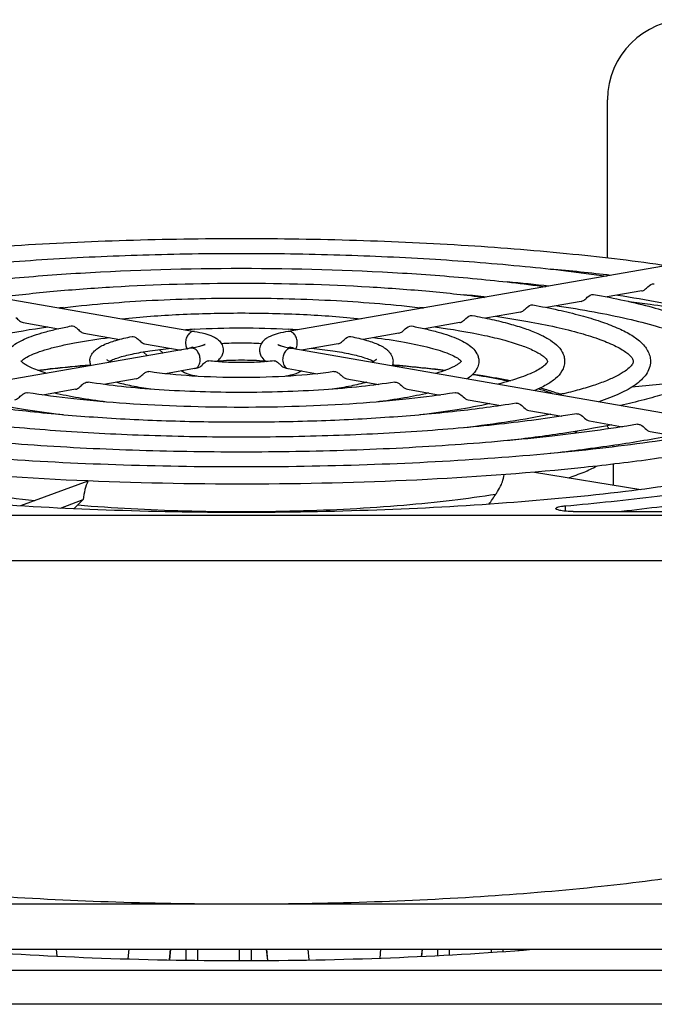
# Model space of a CAD drawing. Extents: x -1724 to 1181, y 2 to 1734.
# Tile 37 of 83: x -766 to -710, y 1024 to 1111. Entities that reach past the tile are written whole.
import ezdxf

# ---------------------------------------------------------------- set-up
doc = ezdxf.new("R2010")
doc.units = 0
doc.header["$LTSCALE"] = 65.395
doc.layers.get('0').update_dxf_attribs({"linetype": 'CONTINUOUS'})
doc.layers.add('3_ALL_AXES', color=7, linetype='CONTINUOUS')

msp = doc.modelspace()

# ---------------------------------------------------------------- linework, layer by layer
at = {"color": 6, "linetype": 'CONTINUOUS'}
for p, q in [((-714.495, 1089.702), (-714.495, 1103.509)), ((-714.495, 1088.109), (-714.495, 1088.191)), ((-752.689, 1029.267), (-752.787, 1028.342)), ((-744.198, 1028.29), (-744.301, 1029.267)), ((-730.689, 1029.267), (-730.754, 1028.649)), ((-722.29, 1029.168), (-722.301, 1029.267))]:
    msp.add_line(p, q, dxfattribs=at)
at = {"color": 7, "linetype": 'CONTINUOUS'}
for p, q in [((-788.06, 1089.77), (-750.584, 1083.262)), ((-704.93, 1089.77), (-742.406, 1083.262)), ((-711.509, 1086.8), (-714.522, 1086.277)), ((-716.812, 1085.879), (-719.839, 1085.354)), ((-722.115, 1084.958), (-725.156, 1084.43)), ((-765.571, 1084.037), (-762.495, 1083.503)), ((-727.419, 1084.037), (-730.495, 1083.503)), ((-760.267, 1083.116), (-757.129, 1082.571)), ((-732.722, 1083.116), (-735.865, 1082.571)), ((-750.892, 1081.788), (-788.368, 1075.281)), ((-754.964, 1082.195), (-751.755, 1081.638)), ((-753.674, 1081.674), (-753.334, 1081.364)), ((-742.098, 1081.788), (-704.622, 1075.281)), ((-738.026, 1082.195), (-741.234, 1081.638)), ((-755.074, 1081.471), (-754.697, 1081.128)), ((-750.584, 1080.015), (-753.139, 1079.571)), ((-750.394, 1080.049), (-750.584, 1080.015)), ((-742.596, 1080.049), (-742.406, 1080.015)), ((-742.406, 1080.015), (-739.851, 1079.571)), ((-755.701, 1079.126), (-758.518, 1078.637)), ((-737.289, 1079.126), (-734.472, 1078.637)), ((-761.005, 1078.205), (-763.863, 1077.709)), ((-731.985, 1078.205), (-729.126, 1077.709)), ((-706.596, 1078.947), (-712.386, 1078.395)), ((-718.261, 1077.834), (-718.668, 1077.795)), ((-726.681, 1077.284), (-723.807, 1076.785)), ((-721.378, 1076.363), (-718.498, 1075.863)), ((-716.075, 1075.442), (-713.187, 1074.941)), ((-710.771, 1074.522), (-707.866, 1074.017)), ((-720.892, 1070.964), (-711.599, 1069.448)), ((-759.907, 1070.189), (-765.803, 1068.013)), ((-762.319, 1067.822), (-760.311, 1068.563)), ((-691.495, 1067.182), (-801.495, 1067.182)), ((-717.512, 1067.529), (-699.495, 1067.529)), ((-801.495, 1063.243), (-691.495, 1063.243)), ((-691.495, 1033.206), (-801.495, 1033.206)), ((-801.495, 1029.267), (-691.495, 1029.267))]:
    msp.add_line(p, q, dxfattribs=at)
at = {"color": 9, "linetype": 'CONTINUOUS'}
for p, q in [((-718.197, 1068.021), (-718.197, 1067.558)), ((-752.776, 1028.341), (-752.678, 1029.267)), ((-751.335, 1028.316), (-751.335, 1029.267)), ((-750.34, 1029.267), (-750.34, 1028.305)), ((-746.65, 1028.282), (-746.65, 1029.267)), ((-745.655, 1029.267), (-745.655, 1028.285)), ((-744.312, 1029.267), (-744.209, 1028.29)), ((-730.743, 1028.65), (-730.678, 1029.267)), ((-729.335, 1028.717), (-729.335, 1029.267)), ((-728.34, 1029.267), (-728.34, 1028.773)), ((-724.65, 1028.997), (-724.65, 1029.267)), ((-723.655, 1029.267), (-723.655, 1029.069)), ((-722.312, 1029.267), (-722.301, 1029.167)), ((-671.495, 1027.414), (-870.495, 1027.414)), ((-671.495, 1024.459), (-870.495, 1024.459))]:
    msp.add_line(p, q, dxfattribs=at)
at = {"color": 2, "linetype": 'CONTINUOUS'}
for p, q in [((-762.692, 1029.267), (-762.628, 1028.668)), ((-756.388, 1028.425), (-756.298, 1029.267)), ((-740.692, 1029.267), (-740.592, 1028.335)), ((-734.38, 1028.497), (-734.298, 1029.267))]:
    msp.add_line(p, q, dxfattribs=at)
at = {"color": 6, "linetype": 'CONTINUOUS'}
msp.add_arc((-707.495, 1103.509), 7, 0, 180, dxfattribs=at)
at = {"color": 9, "linetype": 'CONTINUOUS'}
msp.add_arc((-742.332, 1080.445), 0.436, 254.42117, 260.16886, dxfattribs=at)
at = {"color": 7, "linetype": 'CONTINUOUS'}
for centre, radius, start, end in [((-725.431, 1058.889), 20.083, 70.02314, 70.88004), ((-717.869, 1072.992), 3.908, 26.93777, 31.40431), ((-717.46, 1073.169), 3.466, 0.11539, 2.17332), ((-797.544, 1118.377), 88.347, 325.36135, 326.06307), ((-744.264, 1051.348), 23.535, 132.98946, 134.61438)]:
    msp.add_arc(centre, radius, start, end, dxfattribs=at)
for points, knots in [([(-711.509, 1086.8), (-711.41, 1086.817), (-711.205, 1086.931), (-710.92, 1087.222), (-710.608, 1087.461), (-710.408, 1087.425)], [0, 0, 0, 0, 0.234383, 0.523307, 1, 1, 1, 1]), ([(-716.812, 1085.879), (-716.714, 1085.896), (-716.509, 1086.01), (-716.224, 1086.301), (-715.911, 1086.54), (-715.712, 1086.504)], [0, 0, 0, 0, 0.234278, 0.523277, 1, 1, 1, 1]), ([(-722.115, 1084.958), (-722.017, 1084.975), (-721.812, 1085.089), (-721.528, 1085.38), (-721.215, 1085.619), (-721.016, 1085.583)], [0, 0, 0, 0, 0.234121, 0.523219, 1, 1, 1, 1]), ([(-712.64, 1085.887), (-712.015, 1085.81), (-709.629, 1085.504), (-707.249, 1085.148), (-705.498, 1084.849)], [0, 0, 0, 0, 0.261699, 1, 1, 1, 1]), ([(-766.216, 1084.492), (-766.102, 1084.4), (-765.923, 1084.208), (-765.688, 1084.058), (-765.571, 1084.037)], [0, 0, 0, 0, 0.552039, 1, 1, 1, 1]), ([(-727.419, 1084.037), (-727.321, 1084.054), (-727.116, 1084.168), (-726.833, 1084.46), (-726.52, 1084.698), (-726.32, 1084.662)], [0, 0, 0, 0, 0.23387, 0.523116, 1, 1, 1, 1]), ([(-761.364, 1083.74), (-761.292, 1083.753), (-761.118, 1083.724), (-760.981, 1083.628), (-760.909, 1083.57)], [0, 0, 0, 0, 0.444071, 1, 1, 1, 1]), ([(-760.909, 1083.57), (-760.795, 1083.478), (-760.618, 1083.286), (-760.384, 1083.137), (-760.267, 1083.116)], [0, 0, 0, 0, 0.552856, 1, 1, 1, 1]), ([(-732.722, 1083.116), (-732.625, 1083.133), (-732.42, 1083.248), (-732.139, 1083.54), (-731.825, 1083.777), (-731.626, 1083.74)], [0, 0, 0, 0, 0.233426, 0.522943, 1, 1, 1, 1]), ([(-756.056, 1082.817), (-755.984, 1082.831), (-755.809, 1082.803), (-755.67, 1082.706), (-755.598, 1082.648)], [0, 0, 0, 0, 0.443566, 1, 1, 1, 1]), ([(-755.598, 1082.648), (-755.485, 1082.556), (-755.311, 1082.365), (-755.078, 1082.215), (-754.964, 1082.195)], [0, 0, 0, 0, 0.554735, 1, 1, 1, 1]), ([(-750.584, 1083.262), (-750.288, 1083.211), (-749.752, 1083.1), (-749.118, 1082.897), (-748.689, 1082.672), (-748.392, 1082.439), (-748.147, 1082.094), (-748.081, 1081.795), (-748.08, 1081.639)], [0, 0, 0, 0, 0.278035, 0.508185, 0.614176, 0.726167, 0.855261, 1, 1, 1, 1]), ([(-742.406, 1083.262), (-742.701, 1083.211), (-743.238, 1083.1), (-743.872, 1082.897), (-744.301, 1082.672), (-744.597, 1082.439), (-744.843, 1082.094), (-744.909, 1081.795), (-744.91, 1081.639)], [0, 0, 0, 0, 0.278035, 0.508185, 0.614176, 0.726167, 0.855261, 1, 1, 1, 1]), ([(-738.026, 1082.195), (-737.929, 1082.212), (-737.726, 1082.327), (-737.448, 1082.62), (-737.131, 1082.856), (-736.933, 1082.817)], [0, 0, 0, 0, 0.23243, 0.522626, 1, 1, 1, 1]), ([(-749.683, 1082.117), (-749.68, 1082.12), (-749.669, 1082.128), (-749.685, 1082.117), (-749.701, 1082.109), (-749.736, 1082.091), (-749.78, 1082.071), (-749.837, 1082.048), (-749.905, 1082.024), (-750.014, 1081.987), (-750.172, 1081.941), (-750.385, 1081.888), (-750.629, 1081.836), (-750.801, 1081.804), (-750.892, 1081.788)], [0, 0, 0, 0, 0.009644, 0.014439, 0.03211, 0.061218, 0.100368, 0.148479, 0.204836, 0.268754, 0.417012, 0.589967, 0.784951, 1, 1, 1, 1]), ([(-750.784, 1081.876), (-750.769, 1081.88), (-750.702, 1081.89), (-750.634, 1081.87), (-750.589, 1081.847)], [0, 0, 0, 0, 0.233263, 1, 1, 1, 1]), ([(-743.307, 1082.117), (-743.31, 1082.12), (-743.321, 1082.128), (-743.305, 1082.117), (-743.289, 1082.109), (-743.254, 1082.091), (-743.21, 1082.071), (-743.153, 1082.048), (-743.085, 1082.024), (-742.976, 1081.987), (-742.818, 1081.941), (-742.604, 1081.888), (-742.361, 1081.836), (-742.189, 1081.804), (-742.098, 1081.788)], [0, 0, 0, 0, 0.009644, 0.014439, 0.03211, 0.061218, 0.100368, 0.148479, 0.204836, 0.268754, 0.417012, 0.589967, 0.784951, 1, 1, 1, 1]), ([(-742.402, 1081.846), (-742.385, 1081.855), (-742.324, 1081.881), (-742.253, 1081.888), (-742.206, 1081.876)], [0, 0, 0, 0, 0.275469, 1, 1, 1, 1]), ([(-748.08, 1081.639), (-748.08, 1081.523), (-748.117, 1081.298), (-748.302, 1080.93), (-748.524, 1080.727), (-748.677, 1080.625)], [0, 0, 0, 0, 0.283753, 0.549025, 1, 1, 1, 1]), ([(-744.91, 1081.639), (-744.91, 1081.523), (-744.873, 1081.298), (-744.688, 1080.93), (-744.465, 1080.726), (-744.312, 1080.625)], [0, 0, 0, 0, 0.283772, 0.549047, 1, 1, 1, 1]), ([(-764.323, 1079.879), (-763.953, 1079.925), (-762.416, 1080.108), (-760.876, 1080.257), (-759.705, 1080.355)], [0, 0, 0, 0, 0.240894, 1, 1, 1, 1]), ([(-750.394, 1080.049), (-750.292, 1080.069), (-750.085, 1080.18), (-749.879, 1080.377), (-749.704, 1080.536), (-749.554, 1080.65), (-749.422, 1080.706), (-749.345, 1080.696)], [0, 0, 0, 0, 0.248311, 0.54334, 0.687022, 0.813547, 1, 1, 1, 1]), ([(-743.644, 1080.696), (-743.567, 1080.706), (-743.377, 1080.624), (-743.15, 1080.413), (-742.904, 1080.18), (-742.698, 1080.068), (-742.596, 1080.049)], [0, 0, 0, 0, 0.186772, 0.456968, 0.751854, 1, 1, 1, 1]), ([(-733.29, 1080.356), (-732.89, 1080.322), (-731.347, 1080.186), (-729.806, 1080.021), (-728.667, 1079.879)], [0, 0, 0, 0, 0.258719, 1, 1, 1, 1]), ([(-755.701, 1079.126), (-755.58, 1079.147), (-755.338, 1079.297), (-755.151, 1079.489), (-755.036, 1079.581)], [0, 0, 0, 0, 0.454342, 1, 1, 1, 1]), ([(-755.036, 1079.581), (-754.998, 1079.611), (-754.869, 1079.707), (-754.699, 1079.774), (-754.585, 1079.757)], [0, 0, 0, 0, 0.29305, 1, 1, 1, 1]), ([(-738.405, 1079.757), (-738.315, 1079.771), (-738.161, 1079.727), (-737.987, 1079.612), (-737.802, 1079.455), (-737.597, 1079.255), (-737.389, 1079.144), (-737.289, 1079.126)], [0, 0, 0, 0, 0.210242, 0.339241, 0.481096, 0.765431, 1, 1, 1, 1]), ([(-726.243, 1079.543), (-725.957, 1079.499), (-724.866, 1079.325), (-723.78, 1079.126), (-722.982, 1078.961)], [0, 0, 0, 0, 0.262167, 1, 1, 1, 1]), ([(-761.005, 1078.205), (-760.885, 1078.226), (-760.645, 1078.375), (-760.461, 1078.567), (-760.346, 1078.659)], [0, 0, 0, 0, 0.452878, 1, 1, 1, 1]), ([(-760.346, 1078.659), (-760.308, 1078.689), (-760.179, 1078.786), (-760.008, 1078.853), (-759.894, 1078.834)], [0, 0, 0, 0, 0.293596, 1, 1, 1, 1]), ([(-733.096, 1078.834), (-733.006, 1078.849), (-732.563, 1078.725), (-732.32, 1078.263), (-731.985, 1078.205)], [0, 0, 0, 0, 0.211444, 1, 1, 1, 1]), ([(-720.359, 1078.331), (-720.227, 1078.295), (-719.721, 1078.15), (-719.22, 1077.991), (-718.852, 1077.864)], [0, 0, 0, 0, 0.260225, 1, 1, 1, 1]), ([(-766.308, 1077.284), (-766.189, 1077.305), (-765.95, 1077.454), (-765.767, 1077.646), (-765.652, 1077.738)], [0, 0, 0, 0, 0.452187, 1, 1, 1, 1]), ([(-765.652, 1077.738), (-765.615, 1077.768), (-765.485, 1077.865), (-765.314, 1077.931), (-765.199, 1077.913)], [0, 0, 0, 0, 0.293853, 1, 1, 1, 1]), ([(-727.791, 1077.913), (-727.701, 1077.927), (-727.258, 1077.805), (-727.016, 1077.342), (-726.681, 1077.284)], [0, 0, 0, 0, 0.211448, 1, 1, 1, 1]), ([(-722.486, 1076.991), (-722.396, 1077.006), (-721.953, 1076.885), (-721.712, 1076.421), (-721.378, 1076.363)], [0, 0, 0, 0, 0.211456, 1, 1, 1, 1]), ([(-717.182, 1076.07), (-717.092, 1076.085), (-716.649, 1075.964), (-716.409, 1075.5), (-716.075, 1075.442)], [0, 0, 0, 0, 0.211459, 1, 1, 1, 1]), ([(-711.878, 1075.149), (-711.788, 1075.164), (-711.345, 1075.044), (-711.105, 1074.58), (-710.771, 1074.522)], [0, 0, 0, 0, 0.211458, 1, 1, 1, 1]), ([(-746.495, 1067.441), (-750.439, 1067.441), (-758.17, 1067.575), (-769.364, 1068.175), (-779.618, 1069.144), (-786.066, 1070.079), (-789.048, 1070.628)], [0, 0, 0, 0, 0.276952, 0.542819, 0.787022, 1, 1, 1, 1]), ([(-703.941, 1070.628), (-706.924, 1070.079), (-713.372, 1069.144), (-723.626, 1068.175), (-734.82, 1067.575), (-742.551, 1067.441), (-746.495, 1067.441)], [0, 0, 0, 0, 0.212978, 0.457181, 0.723048, 1, 1, 1, 1]), ([(-723.776, 1069.899), (-723.745, 1069.97), (-723.633, 1070.245), (-723.551, 1070.534), (-723.519, 1070.751)], [0, 0, 0, 0, 0.261478, 1, 1, 1, 1]), ([(-759.907, 1070.189), (-760.02, 1069.951), (-760.197, 1069.414), (-760.286, 1068.858), (-760.311, 1068.563)], [0, 0, 0, 0, 0.471489, 1, 1, 1, 1]), ([(-724.247, 1069.055), (-724.201, 1069.124), (-724.026, 1069.395), (-723.873, 1069.68), (-723.776, 1069.899)], [0, 0, 0, 0, 0.257686, 1, 1, 1, 1]), ([(-718.197, 1068.021), (-715.511, 1068.261), (-710.415, 1068.795), (-705.343, 1069.527), (-702.952, 1069.936)], [0, 0, 0, 0, 0.526349, 1, 1, 1, 1]), ([(-699.983, 1069.497), (-702.053, 1069.089), (-706.469, 1068.348), (-710.911, 1067.786), (-713.263, 1067.527)], [0, 0, 0, 0, 0.471319, 1, 1, 1, 1]), ([(-719.012, 1067.79), (-719.012, 1067.82), (-718.959, 1067.863), (-718.881, 1067.897), (-718.739, 1067.944), (-718.509, 1067.988), (-718.309, 1068.011), (-718.197, 1068.021)], [0, 0, 0, 0, 0.103476, 0.191702, 0.306593, 0.611374, 1, 1, 1, 1]), ([(-717.512, 1067.529), (-717.704, 1067.529), (-718.059, 1067.541), (-718.522, 1067.589), (-718.827, 1067.656), (-718.975, 1067.723), (-719.012, 1067.77), (-719.012, 1067.79)], [0, 0, 0, 0, 0.368913, 0.683539, 0.899314, 0.96248, 1, 1, 1, 1]), ([(-746.495, 1033.206), (-750.152, 1033.206), (-757.346, 1033.319), (-767.833, 1033.826), (-777.602, 1034.649), (-783.821, 1035.439), (-786.747, 1035.898)], [0, 0, 0, 0, 0.27169, 0.534506, 0.779904, 1, 1, 1, 1]), ([(-706.243, 1035.898), (-709.169, 1035.439), (-715.387, 1034.649), (-725.157, 1033.826), (-735.644, 1033.319), (-742.838, 1033.206), (-746.495, 1033.206)], [0, 0, 0, 0, 0.220096, 0.465494, 0.72831, 1, 1, 1, 1])]:
    msp.add_open_spline(points, degree=3, knots=knots, dxfattribs=at)
at = {"color": 9, "linetype": 'CONTINUOUS'}
for points, knots in [([(-750.584, 1083.262), (-750.679, 1083.278), (-750.899, 1083.238), (-751.158, 1083.005), (-751.331, 1082.665), (-751.374, 1082.4), (-751.374, 1082.265)], [0, 0, 0, 0, 0.204376, 0.441676, 0.714084, 1, 1, 1, 1]), ([(-741.616, 1082.265), (-741.616, 1082.4), (-741.659, 1082.665), (-741.832, 1083.005), (-742.091, 1083.238), (-742.311, 1083.278), (-742.406, 1083.262)], [0, 0, 0, 0, 0.285916, 0.558324, 0.795624, 1, 1, 1, 1]), ([(-751.374, 1082.265), (-751.374, 1082.216), (-751.363, 1082.034), (-751.308, 1081.852), (-751.237, 1081.739)], [0, 0, 0, 0, 0.266951, 1, 1, 1, 1]), ([(-750.101, 1080.791), (-750.101, 1080.926), (-750.144, 1081.191), (-750.317, 1081.532), (-750.576, 1081.765), (-750.796, 1081.805), (-750.892, 1081.788)], [0, 0, 0, 0, 0.285916, 0.558324, 0.795624, 1, 1, 1, 1]), ([(-742.098, 1081.788), (-742.193, 1081.805), (-742.414, 1081.765), (-742.673, 1081.532), (-742.846, 1081.191), (-742.889, 1080.926), (-742.889, 1080.791)], [0, 0, 0, 0, 0.204376, 0.441676, 0.714084, 1, 1, 1, 1]), ([(-741.752, 1081.74), (-741.73, 1081.776), (-741.647, 1081.939), (-741.616, 1082.125), (-741.616, 1082.265)], [0, 0, 0, 0, 0.232931, 1, 1, 1, 1]), ([(-750.584, 1080.015), (-750.515, 1080.027), (-750.375, 1080.089), (-750.219, 1080.27), (-750.122, 1080.514), (-750.101, 1080.696), (-750.101, 1080.791)], [0, 0, 0, 0, 0.213071, 0.447159, 0.710954, 1, 1, 1, 1]), ([(-742.889, 1080.791), (-742.889, 1080.701), (-742.87, 1080.527), (-742.782, 1080.293), (-742.641, 1080.114), (-742.514, 1080.043), (-742.449, 1080.025)], [0, 0, 0, 0, 0.286932, 0.550649, 0.786317, 1, 1, 1, 1]), ([(-759.688, 1080.31), (-760.08, 1080.276), (-761.588, 1080.141), (-763.094, 1079.977), (-764.207, 1079.836)], [0, 0, 0, 0, 0.259355, 1, 1, 1, 1]), ([(-728.783, 1079.836), (-729.143, 1079.881), (-730.646, 1080.063), (-732.153, 1080.212), (-733.299, 1080.309)], [0, 0, 0, 0, 0.240203, 1, 1, 1, 1]), ([(-723.167, 1078.907), (-723.412, 1078.959), (-724.454, 1079.174), (-725.503, 1079.357), (-726.306, 1079.484)], [0, 0, 0, 0, 0.235623, 1, 1, 1, 1]), ([(-719.312, 1077.835), (-719.408, 1077.871), (-719.817, 1078.018), (-720.231, 1078.151), (-720.55, 1078.246)], [0, 0, 0, 0, 0.236009, 1, 1, 1, 1]), ([(-717.42, 1074.347), (-717.395, 1074.364), (-717.299, 1074.431), (-717.206, 1074.502), (-717.139, 1074.557)], [0, 0, 0, 0, 0.260473, 1, 1, 1, 1]), ([(-777.532, 1071.495), (-777.231, 1071.326), (-776.547, 1071.003), (-775.395, 1070.573), (-774.036, 1070.16), (-771.848, 1069.609), (-768.668, 1069.007), (-765.993, 1068.644), (-764.551, 1068.477)], [0, 0, 0, 0, 0.077327, 0.169144, 0.275315, 0.395408, 0.674619, 1, 1, 1, 1]), ([(-717.921, 1070.48), (-717.457, 1070.629), (-716.618, 1070.926), (-715.808, 1071.299), (-715.458, 1071.495)], [0, 0, 0, 0, 0.547992, 1, 1, 1, 1]), ([(-760.793, 1068.101), (-757.686, 1067.837), (-751.309, 1067.505), (-741.803, 1067.502), (-734.002, 1067.901), (-728.2, 1068.479), (-725.517, 1068.848), (-724.247, 1069.055)], [0, 0, 0, 0, 0.255346, 0.522595, 0.778245, 0.894645, 1, 1, 1, 1])]:
    msp.add_open_spline(points, degree=3, knots=knots, dxfattribs=at)
at = {"color": 7, "linetype": 'CONTINUOUS'}
msp.add_open_spline([(-761.133, 1067.764), (-761.02, 1067.876), (-760.906, 1067.989), (-760.793, 1068.101)], degree=3, dxfattribs=at)
at = {"layer": '3_ALL_AXES', "color": 7, "linetype": 'CONTINUOUS'}
msp.add_line((-713.995, 1071.665), (-713.995, 1069.839), dxfattribs=at)
for centre, radius, start, end in [((-739.124, 876.448), 213.173, 83.28675, 84.72117), ((-740.546, 898.381), 189.995, 83.67565, 84.77424), ((-741.98, 920.017), 167.114, 84.19198, 84.87317), ((-749.617, 941.767), 144.116, 94.96046, 95.08969), ((-743.373, 941.762), 144.121, 84.91023, 85.04005), ((-747.063, 1024.035), 59.526, 93.40491, 94.16965), ((-745.973, 1023.336), 60.225, 85.83321, 86.59069), ((-749.317, 1076), 6.057, 104.01732, 105.39594), ((-743.704, 1075.879), 6.182, 74.77706, 75.97498), ((-743.444, 1076.831), 5.195, 73.13686, 74.78732), ((-758.605, 1080.653), 1.14, 179.98901, 200.11795)]:
    msp.add_arc(centre, radius, start, end, dxfattribs=at)
for points, knots in [([(-783.737, 1089.019), (-780.99, 1089.423), (-775.192, 1090.117), (-766.126, 1090.843), (-756.462, 1091.289), (-746.495, 1091.439), (-736.528, 1091.289), (-726.864, 1090.843), (-717.798, 1090.117), (-712, 1089.423), (-709.253, 1089.019)], [0, 0, 0, 0, 0.111516, 0.234447, 0.365226, 0.5, 0.634774, 0.765553, 0.888484, 1, 1, 1, 1]), ([(-778.412, 1088.095), (-776.046, 1088.433), (-771.064, 1089.017), (-763.286, 1089.628), (-755.016, 1090.002), (-746.495, 1090.128), (-737.974, 1090.002), (-729.704, 1089.628), (-721.926, 1089.017), (-716.944, 1088.433), (-714.578, 1088.095)], [0, 0, 0, 0, 0.112021, 0.235033, 0.365596, 0.5, 0.634404, 0.764967, 0.887979, 1, 1, 1, 1]), ([(-773.08, 1087.169), (-771.097, 1087.443), (-766.932, 1087.917), (-758.073, 1088.593), (-746.495, 1088.914), (-734.917, 1088.593), (-726.058, 1087.917), (-721.893, 1087.443), (-719.91, 1087.169)], [0, 0, 0, 0, 0.112691, 0.235817, 0.5, 0.764183, 0.887309, 1, 1, 1, 1]), ([(-767.736, 1086.241), (-766.137, 1086.451), (-762.794, 1086.815), (-755.716, 1087.334), (-746.495, 1087.581), (-737.274, 1087.334), (-730.196, 1086.815), (-726.853, 1086.451), (-725.254, 1086.241)], [0, 0, 0, 0, 0.113604, 0.236876, 0.5, 0.763124, 0.886396, 1, 1, 1, 1]), ([(-762.368, 1085.309), (-759.859, 1085.614), (-754.57, 1086.043), (-746.495, 1086.25), (-738.42, 1086.043), (-733.131, 1085.614), (-730.622, 1085.309)], [0, 0, 0, 0, 0.238406, 0.5, 0.761594, 1, 1, 1, 1]), ([(-715.712, 1086.504), (-714.804, 1086.34), (-713.088, 1086.002), (-710.68, 1085.424), (-708.589, 1084.807), (-706.824, 1084.151), (-705.388, 1083.452), (-704.418, 1082.786), (-703.838, 1082.193), (-703.512, 1081.724), (-703.296, 1081.208), (-703.245, 1080.839), (-703.245, 1080.654)], [0, 0, 0, 0, 0.191162, 0.362563, 0.513279, 0.643009, 0.75239, 0.843978, 0.885015, 0.923839, 0.961589, 1, 1, 1, 1]), ([(-713.611, 1086.435), (-712.354, 1086.244), (-709.976, 1085.844), (-706.641, 1085.153), (-703.761, 1084.411), (-701.373, 1083.63), (-699.723, 1082.925), (-698.694, 1082.341), (-698.124, 1081.945), (-697.705, 1081.566), (-697.427, 1081.225), (-697.276, 1080.925), (-697.245, 1080.735), (-697.245, 1080.654)], [0, 0, 0, 0, 0.213856, 0.4054, 0.572628, 0.713816, 0.827511, 0.873712, 0.912579, 0.944073, 0.968358, 0.986222, 1, 1, 1, 1]), ([(-721.016, 1085.583), (-720.274, 1085.448), (-718.869, 1085.168), (-716.898, 1084.692), (-715.184, 1084.182), (-713.735, 1083.639), (-712.547, 1083.056), (-711.611, 1082.409), (-711.04, 1081.746), (-710.789, 1081.14), (-710.745, 1080.817), (-710.745, 1080.654)], [0, 0, 0, 0, 0.188787, 0.35814, 0.507227, 0.635884, 0.744951, 0.837374, 0.919505, 0.959189, 1, 1, 1, 1]), ([(-718.927, 1085.512), (-717.835, 1085.349), (-715.767, 1085.01), (-712.867, 1084.42), (-710.362, 1083.786), (-708.287, 1083.118), (-706.855, 1082.515), (-705.964, 1082.018), (-705.475, 1081.683), (-705.12, 1081.367), (-704.89, 1081.09), (-704.769, 1080.856), (-704.745, 1080.713), (-704.745, 1080.654)], [0, 0, 0, 0, 0.215584, 0.408741, 0.577354, 0.719566, 0.833739, 0.879887, 0.918415, 0.949205, 0.972293, 0.988398, 1, 1, 1, 1]), ([(-756.953, 1084.368), (-755.281, 1084.544), (-751.796, 1084.796), (-746.495, 1084.918), (-741.193, 1084.796), (-737.709, 1084.544), (-736.036, 1084.368)], [0, 0, 0, 0, 0.240862, 0.500001, 0.759139, 1, 1, 1, 1]), ([(-726.32, 1084.662), (-725.743, 1084.555), (-724.65, 1084.335), (-723.116, 1083.959), (-721.779, 1083.557), (-720.644, 1083.127), (-719.707, 1082.661), (-718.955, 1082.133), (-718.491, 1081.583), (-718.282, 1081.071), (-718.245, 1080.794), (-718.245, 1080.654)], [0, 0, 0, 0, 0.185133, 0.351339, 0.497923, 0.624928, 0.733516, 0.827187, 0.913148, 0.955691, 1, 1, 1, 1]), ([(-724.25, 1084.588), (-723.321, 1084.454), (-721.563, 1084.174), (-719.096, 1083.686), (-716.965, 1083.16), (-715.202, 1082.606), (-713.986, 1082.105), (-713.233, 1081.693), (-712.825, 1081.42), (-712.534, 1081.164), (-712.33, 1080.928), (-712.245, 1080.748), (-712.245, 1080.654)], [0, 0, 0, 0, 0.218024, 0.413472, 0.58407, 0.72777, 0.842676, 0.888783, 0.92687, 0.956695, 0.978126, 1, 1, 1, 1]), ([(-773.245, 1080.654), (-773.245, 1080.7), (-773.182, 1080.804), (-773.045, 1080.961), (-772.817, 1081.155), (-772.489, 1081.367), (-771.873, 1081.693), (-770.873, 1082.092), (-769.418, 1082.533), (-766.907, 1083.13), (-764.86, 1083.463), (-763.408, 1083.662)], [0, 0, 0, 0, 0.013392, 0.032367, 0.060761, 0.098233, 0.144313, 0.260345, 0.406264, 0.579779, 1, 1, 1, 1]), ([(-767.245, 1080.654), (-767.245, 1080.771), (-767.215, 1081), (-767.05, 1081.417), (-766.694, 1081.855), (-766.127, 1082.263), (-765.439, 1082.613), (-764.618, 1082.931), (-763.658, 1083.226), (-762.559, 1083.501), (-761.777, 1083.662), (-761.364, 1083.74)], [0, 0, 0, 0, 0.049906, 0.097105, 0.189519, 0.285416, 0.393305, 0.517607, 0.660029, 0.820983, 1, 1, 1, 1]), ([(-750.598, 1083.455), (-749.232, 1083.537), (-746.495, 1083.612), (-743.758, 1083.537), (-742.392, 1083.455)], [0, 0, 0, 0, 0.499999, 1, 1, 1, 1]), ([(-731.626, 1083.74), (-731.213, 1083.662), (-730.431, 1083.501), (-729.332, 1083.226), (-728.372, 1082.931), (-727.551, 1082.613), (-726.863, 1082.263), (-726.296, 1081.855), (-725.94, 1081.417), (-725.774, 1081), (-725.745, 1080.771), (-725.745, 1080.654)], [0, 0, 0, 0, 0.179019, 0.339973, 0.482395, 0.606696, 0.71459, 0.810475, 0.9029, 0.950115, 1, 1, 1, 1]), ([(-729.582, 1083.662), (-728.13, 1083.463), (-726.083, 1083.13), (-723.572, 1082.533), (-722.117, 1082.092), (-721.117, 1081.693), (-720.501, 1081.367), (-720.173, 1081.155), (-719.945, 1080.961), (-719.808, 1080.804), (-719.745, 1080.7), (-719.745, 1080.654)], [0, 0, 0, 0, 0.420221, 0.593736, 0.739655, 0.855688, 0.901768, 0.939239, 0.967633, 0.986608, 1, 1, 1, 1]), ([(-765.668, 1080.717), (-765.58, 1080.805), (-765.316, 1080.994), (-764.798, 1081.254), (-764.076, 1081.53), (-763.172, 1081.804), (-762.1, 1082.066), (-760.381, 1082.412), (-759.011, 1082.613), (-758.054, 1082.732)], [0, 0, 0, 0, 0.04695, 0.12105, 0.218827, 0.338258, 0.477686, 0.63553, 1, 1, 1, 1]), ([(-759.745, 1080.654), (-759.745, 1080.829), (-759.661, 1081.169), (-759.36, 1081.566), (-758.979, 1081.859), (-758.358, 1082.191), (-757.377, 1082.527), (-756.53, 1082.723), (-756.056, 1082.817)], [0, 0, 0, 0, 0.115286, 0.220835, 0.32196, 0.429094, 0.682564, 1, 1, 1, 1]), ([(-736.933, 1082.817), (-736.46, 1082.723), (-735.613, 1082.527), (-734.632, 1082.191), (-734.011, 1081.859), (-733.63, 1081.566), (-733.329, 1081.169), (-733.245, 1080.829), (-733.245, 1080.654)], [0, 0, 0, 0, 0.317435, 0.570909, 0.678046, 0.779159, 0.88472, 1, 1, 1, 1]), ([(-734.936, 1082.732), (-734.03, 1082.619), (-732.377, 1082.377), (-730.435, 1081.974), (-729.155, 1081.608), (-728.418, 1081.347), (-727.855, 1081.092), (-727.548, 1080.907), (-727.432, 1080.815)], [0, 0, 0, 0, 0.351271, 0.642523, 0.762284, 0.862963, 0.943015, 1, 1, 1, 1]), ([(-758.049, 1080.652), (-757.943, 1080.711), (-757.686, 1080.827), (-757.026, 1081.06), (-755.947, 1081.326), (-754.398, 1081.593), (-753.252, 1081.729), (-752.632, 1081.791)], [0, 0, 0, 0, 0.06563, 0.151828, 0.377512, 0.664031, 1, 1, 1, 1]), ([(-751.304, 1081.717), (-751.274, 1081.729), (-751.149, 1081.774), (-751.022, 1081.813), (-750.925, 1081.839)], [0, 0, 0, 0, 0.239347, 1, 1, 1, 1]), ([(-748.25, 1082.218), (-747.666, 1082.255), (-746.495, 1082.289), (-745.324, 1082.255), (-744.74, 1082.218)], [0, 0, 0, 0, 0.500005, 1, 1, 1, 1]), ([(-741.937, 1081.802), (-741.915, 1081.796), (-741.832, 1081.77), (-741.748, 1081.741), (-741.687, 1081.718)], [0, 0, 0, 0, 0.257307, 1, 1, 1, 1]), ([(-740.358, 1081.791), (-739.738, 1081.729), (-738.593, 1081.593), (-737.044, 1081.326), (-735.965, 1081.06), (-735.305, 1080.827), (-735.048, 1080.711), (-734.941, 1080.652)], [0, 0, 0, 0, 0.335928, 0.62243, 0.848125, 0.934343, 1, 1, 1, 1]), ([(-757.891, 1080.575), (-757.971, 1080.613), (-758.098, 1080.679), (-758.219, 1080.758), (-758.26, 1080.794)], [0, 0, 0, 0, 0.621159, 1, 1, 1, 1]), ([(-734.706, 1080.813), (-734.704, 1080.817), (-734.697, 1080.829), (-734.715, 1080.806), (-734.732, 1080.792), (-734.775, 1080.756), (-734.832, 1080.719), (-734.907, 1080.673), (-734.997, 1080.624), (-735.064, 1080.592), (-735.099, 1080.575)], [0, 0, 0, 0, 0.023257, 0.044941, 0.10907, 0.214671, 0.35978, 0.541132, 0.755455, 1, 1, 1, 1]), ([(-727.432, 1080.815), (-727.412, 1080.799), (-727.351, 1080.747), (-727.294, 1080.691), (-727.261, 1080.65)], [0, 0, 0, 0, 0.331432, 1, 1, 1, 1]), ([(-765.558, 1080.492), (-765.582, 1080.512), (-765.625, 1080.549), (-765.678, 1080.599), (-765.718, 1080.645), (-765.736, 1080.664), (-765.754, 1080.697), (-765.744, 1080.671), (-765.745, 1080.661), (-765.745, 1080.654)], [0, 0, 0, 0, 0.29908, 0.539115, 0.71773, 0.831855, 0.884095, 0.924846, 1, 1, 1, 1]), ([(-765.73, 1080.648), (-765.727, 1080.652), (-765.707, 1080.677), (-765.686, 1080.699), (-765.668, 1080.717)], [0, 0, 0, 0, 0.192764, 1, 1, 1, 1]), ([(-763.486, 1079.602), (-763.928, 1079.731), (-764.529, 1079.93), (-765.209, 1080.258), (-765.46, 1080.415), (-765.558, 1080.492)], [0, 0, 0, 0, 0.609767, 0.835144, 1, 1, 1, 1]), ([(-743.644, 1080.696), (-744.091, 1080.639), (-745.041, 1080.56), (-746.495, 1080.522), (-747.949, 1080.56), (-748.898, 1080.639), (-749.345, 1080.696)], [0, 0, 0, 0, 0.236616, 0.5, 0.763385, 1, 1, 1, 1]), ([(-748.591, 1080.689), (-747.894, 1080.747), (-746.493, 1080.796), (-745.093, 1080.747), (-744.395, 1080.689)], [0, 0, 0, 0, 0.500045, 1, 1, 1, 1]), ([(-733.245, 1080.654), (-733.245, 1080.619), (-733.251, 1080.485), (-733.281, 1080.353), (-733.314, 1080.261)], [0, 0, 0, 0, 0.2623, 1, 1, 1, 1]), ([(-727.25, 1080.673), (-727.268, 1080.647), (-727.326, 1080.583), (-727.448, 1080.474), (-727.641, 1080.344), (-728.017, 1080.134), (-728.643, 1079.871), (-729.193, 1079.693), (-729.504, 1079.602)], [0, 0, 0, 0, 0.036832, 0.102379, 0.194776, 0.312309, 0.614852, 1, 1, 1, 1]), ([(-725.745, 1080.654), (-725.745, 1080.488), (-725.806, 1080.164), (-726.047, 1079.745), (-726.377, 1079.4), (-726.634, 1079.212), (-726.769, 1079.124)], [0, 0, 0, 0, 0.258539, 0.503255, 0.747623, 1, 1, 1, 1]), ([(-719.745, 1080.654), (-719.745, 1080.632), (-719.76, 1080.585), (-719.806, 1080.51), (-719.928, 1080.36), (-720.195, 1080.13), (-720.66, 1079.846), (-721.294, 1079.542), (-722.439, 1079.102), (-723.394, 1078.832), (-724.078, 1078.66)], [0, 0, 0, 0, 0.013202, 0.029331, 0.054493, 0.1321, 0.24464, 0.389613, 0.56486, 1, 1, 1, 1]), ([(-718.245, 1080.654), (-718.245, 1080.504), (-718.287, 1080.209), (-718.523, 1079.668), (-719.043, 1079.092), (-719.881, 1078.545), (-720.522, 1078.248), (-720.874, 1078.103)], [0, 0, 0, 0, 0.115924, 0.227261, 0.453796, 0.704693, 1, 1, 1, 1]), ([(-712.245, 1080.654), (-712.245, 1080.593), (-712.278, 1080.483), (-712.375, 1080.331), (-712.581, 1080.088), (-713.005, 1079.747), (-713.714, 1079.34), (-714.657, 1078.919), (-715.821, 1078.501), (-717.194, 1078.094), (-718.182, 1077.849), (-718.708, 1077.727)], [0, 0, 0, 0, 0.024817, 0.045614, 0.07432, 0.155623, 0.268209, 0.410317, 0.580521, 0.777533, 1, 1, 1, 1]), ([(-710.745, 1080.654), (-710.745, 1080.448), (-710.817, 1080.037), (-711.11, 1079.485), (-711.536, 1079.004), (-712.07, 1078.574), (-712.71, 1078.179), (-713.76, 1077.654), (-714.628, 1077.33), (-715.243, 1077.125)], [0, 0, 0, 0, 0.102052, 0.202188, 0.306529, 0.418427, 0.541469, 0.678662, 1, 1, 1, 1]), ([(-704.745, 1080.654), (-704.745, 1080.553), (-704.797, 1080.376), (-704.948, 1080.145), (-705.145, 1079.921), (-705.419, 1079.674), (-705.933, 1079.301), (-706.781, 1078.832), (-708.035, 1078.295), (-709.572, 1077.767), (-711.377, 1077.256), (-712.673, 1076.95), (-713.363, 1076.799)], [0, 0, 0, 0, 0.03119, 0.054511, 0.085039, 0.122936, 0.168241, 0.280698, 0.421245, 0.588785, 0.78214, 1, 1, 1, 1]), ([(-738.405, 1079.757), (-739.652, 1079.569), (-742.348, 1079.313), (-746.495, 1079.19), (-750.642, 1079.313), (-753.338, 1079.569), (-754.585, 1079.757)], [0, 0, 0, 0, 0.233194, 0.5, 0.766806, 1, 1, 1, 1]), ([(-750.384, 1079.342), (-750.642, 1079.393), (-751.112, 1079.503), (-751.567, 1079.689), (-751.749, 1079.811)], [0, 0, 0, 0, 0.545392, 1, 1, 1, 1]), ([(-741.24, 1079.811), (-741.422, 1079.689), (-741.875, 1079.504), (-742.343, 1079.394), (-742.601, 1079.343)], [0, 0, 0, 0, 0.454786, 1, 1, 1, 1]), ([(-733.096, 1078.834), (-734.065, 1078.68), (-736.128, 1078.415), (-740.593, 1078.036), (-746.495, 1077.858), (-752.397, 1078.036), (-756.862, 1078.415), (-758.925, 1078.68), (-759.894, 1078.834)], [0, 0, 0, 0, 0.109445, 0.232088, 0.5, 0.767912, 0.890555, 1, 1, 1, 1]), ([(-754.4, 1078.215), (-754.958, 1078.292), (-755.981, 1078.458), (-756.992, 1078.691), (-757.446, 1078.823)], [0, 0, 0, 0, 0.543928, 1, 1, 1, 1]), ([(-735.544, 1078.823), (-735.996, 1078.692), (-737.002, 1078.459), (-738.02, 1078.294), (-738.576, 1078.217)], [0, 0, 0, 0, 0.456201, 1, 1, 1, 1]), ([(-727.791, 1077.913), (-729.136, 1077.693), (-732.01, 1077.317), (-738.243, 1076.778), (-746.495, 1076.526), (-754.747, 1076.778), (-760.98, 1077.317), (-763.853, 1077.693), (-765.199, 1077.913)], [0, 0, 0, 0, 0.109009, 0.231572, 0.5, 0.768428, 0.890991, 1, 1, 1, 1]), ([(-758.279, 1077.092), (-759.102, 1077.195), (-760.636, 1077.416), (-762.156, 1077.717), (-762.855, 1077.884)], [0, 0, 0, 0, 0.535774, 1, 1, 1, 1]), ([(-730.135, 1077.884), (-730.836, 1077.716), (-732.361, 1077.415), (-733.898, 1077.193), (-734.724, 1077.09)], [0, 0, 0, 0, 0.464161, 1, 1, 1, 1]), ([(-722.486, 1076.991), (-724.209, 1076.707), (-727.893, 1076.218), (-733.705, 1075.71), (-739.982, 1075.396), (-746.495, 1075.29), (-753.008, 1075.396), (-759.285, 1075.71), (-765.097, 1076.218), (-768.781, 1076.707), (-770.504, 1076.991)], [0, 0, 0, 0, 0.108752, 0.231258, 0.363221, 0.5, 0.636779, 0.768741, 0.891248, 1, 1, 1, 1]), ([(-762.08, 1075.964), (-763.174, 1076.093), (-765.225, 1076.373), (-767.262, 1076.748), (-768.207, 1076.955)], [0, 0, 0, 0, 0.53229, 1, 1, 1, 1]), ([(-724.783, 1076.955), (-725.728, 1076.748), (-727.764, 1076.373), (-729.815, 1076.094), (-730.909, 1075.964)], [0, 0, 0, 0, 0.467713, 1, 1, 1, 1]), ([(-717.182, 1076.07), (-719.282, 1075.72), (-723.776, 1075.12), (-730.87, 1074.495), (-738.537, 1074.11), (-746.495, 1073.98), (-754.453, 1074.11), (-762.12, 1074.495), (-769.214, 1075.12), (-773.708, 1075.72), (-775.808, 1076.07)], [0, 0, 0, 0, 0.108591, 0.231067, 0.363099, 0.5, 0.636901, 0.768933, 0.891409, 1, 1, 1, 1]), ([(-719.451, 1076.029), (-720.629, 1075.784), (-723.152, 1075.338), (-725.692, 1075.002), (-727.04, 1074.846)], [0, 0, 0, 0, 0.469854, 1, 1, 1, 1]), ([(-711.878, 1075.149), (-714.355, 1074.733), (-719.659, 1074.021), (-728.034, 1073.28), (-737.091, 1072.824), (-746.495, 1072.669), (-755.898, 1072.824), (-764.956, 1073.28), (-773.331, 1074.021), (-778.635, 1074.733), (-781.112, 1075.149)], [0, 0, 0, 0, 0.108478, 0.230933, 0.363014, 0.5, 0.636986, 0.769067, 0.891522, 1, 1, 1, 1]), ([(-714.131, 1075.105), (-715.55, 1074.818), (-718.581, 1074.298), (-721.631, 1073.903), (-723.247, 1073.721)], [0, 0, 0, 0, 0.471063, 1, 1, 1, 1]), ([(-706.574, 1074.228), (-709.429, 1073.747), (-715.542, 1072.923), (-725.199, 1072.066), (-735.646, 1071.537), (-746.495, 1071.358), (-757.344, 1071.537), (-767.791, 1072.066), (-777.448, 1072.923), (-783.561, 1073.747), (-786.416, 1074.228)], [0, 0, 0, 0, 0.108395, 0.230835, 0.36295, 0.5, 0.63705, 0.769165, 0.891604, 1, 1, 1, 1]), ([(-708.814, 1074.182), (-710.484, 1073.852), (-714.044, 1073.253), (-717.624, 1072.799), (-719.519, 1072.589)], [0, 0, 0, 0, 0.471785, 1, 1, 1, 1]), ([(-759.911, 1070.194), (-765.01, 1070.406), (-772.398, 1070.891), (-781.802, 1071.974), (-786.113, 1072.639), (-788.145, 1073.007)], [0, 0, 0, 0, 0.539226, 0.781759, 1, 1, 1, 1]), ([(-704.844, 1073.008), (-706.685, 1072.674), (-710.575, 1072.064), (-719.031, 1071.047), (-730.582, 1070.196), (-745.055, 1069.813), (-754.952, 1069.988), (-759.911, 1070.194)], [0, 0, 0, 0, 0.101637, 0.213795, 0.462536, 0.730401, 1, 1, 1, 1])]:
    msp.add_open_spline(points, degree=3, knots=knots, dxfattribs=at)
at = {"layer": '3_ALL_AXES', "color": 3, "linetype": 'CONTINUOUS'}
for points, knots in [([(-771.934, 1029.265), (-767.805, 1028.929), (-759.328, 1028.44), (-750.839, 1028.282), (-746.495, 1028.282)], [0, 0, 0, 0, 0.488166, 1, 1, 1, 1]), ([(-746.495, 1028.282), (-742.151, 1028.282), (-733.662, 1028.44), (-725.185, 1028.929), (-721.055, 1029.265)], [0, 0, 0, 0, 0.511834, 1, 1, 1, 1])]:
    msp.add_open_spline(points, degree=3, knots=knots, dxfattribs=at)

doc.saveas('drawing.dxf')
